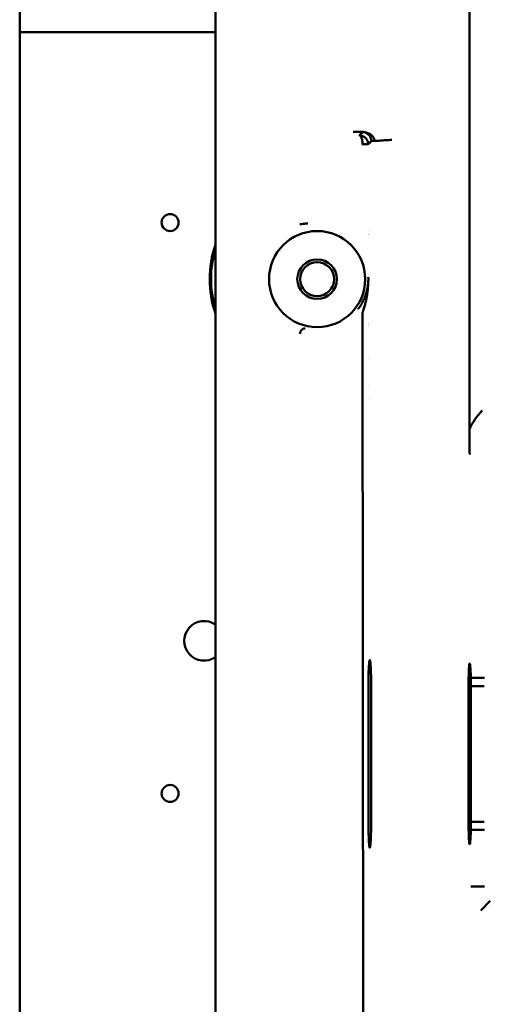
# Model space of a CAD drawing. Header units: millimetres. Extents: x 0 to 14369, y -869 to 2970.
# Tile 110 of 256: x 884 to 925, y 2049 to 2136. Entities that reach past the tile are written whole.
import ezdxf

# ---------------------------------------------------------------- set-up
doc = ezdxf.new("R2010")
doc.units = ezdxf.units.MM
doc.header["$LTSCALE"] = 10
doc.layers.add('Sichtbar (ISO)', color=7, linetype='Continuous', lineweight=50)

msp = doc.modelspace()

# ---------------------------------------------------------------- linework, layer by layer
at = {"layer": 'Sichtbar (ISO)'}
for p, q in [((883.855, 2135.364), (883.855, 2637.664)), ((923.621, 2100.231), (923.621, 2172.797)), ((901.155, 2127.154), (901.155, 2145.874)), ((883.855, 1635.364), (883.855, 2137.664)), ((901.155, 2135.364), (883.855, 2135.364)), ((901.155, 2127.154), (901.155, 2125.912)), ((914.145, 2126.531), (914.145, 2126.532)), ((914.149, 2126.466), (914.149, 2126.467)), ((901.155, 2125.847), (901.155, 2125.912)), ((901.155, 2125.847), (901.155, 2125.018)), ((915.243, 2125.733), (915.243, 2125.733)), ((916.411, 2126.005), (916.411, 2126.005)), ((901.155, 2125.018), (901.155, 1902.514)), ((914.679, 2117.709), (914.679, 2117.709)), ((914.18, 2110.557), (914.234, 2043.649)), ((914.679, 2109.318), (914.679, 2109.318)), ((914.679, 2106.514), (914.679, 2106.514)), ((914.679, 2104.014), (914.679, 2104.014)), ((914.679, 2102.895), (914.679, 2102.895)), ((914.692, 2065.514), (914.692, 2077.514)), ((914.933, 2077.514), (914.933, 2065.514)), ((923.543, 2065.514), (923.543, 2077.514)), ((923.745, 2078.242), (924.944, 2078.242)), ((924.936, 2077.514), (923.752, 2077.514)), ((923.752, 2077.514), (923.752, 2065.514)), ((914.679, 2076.656), (914.679, 2076.656)), ((924.944, 2064.786), (923.745, 2064.786)), ((923.745, 2059.784), (924.944, 2059.784)), ((925.47, 2058.513), (924.623, 2057.666))]:
    msp.add_line(p, q, dxfattribs=at)
for centre, radius in [((897.155, 2118.514), 0.75), ((910.155, 2113.514), 4.25), ((910.155, 2113.514), 1.75), ((910.155, 2113.514), 1.5), ((897.155, 2068.014), 0.75)]:
    msp.add_circle(centre, radius, dxfattribs=at)
for centre, radius, start, end in [((910.144, 2113.504), 6.015, 41.05234, 41.0525), ((910.155, 2113.514), 9.5, 161.32828, 198.67172), ((910.155, 2113.514), 9.38, 163.63541, 196.36459), ((910.155, 2113.514), 9.38, 163.63541, 196.36459), ((910.155, 2113.514), 6, 318.94253, 318.94361), ((900.155, 2081.514), 1.75, 55.1501, 304.8499), ((900.155, 2081.514), 1.75, 55.1501, 304.8499)]:
    msp.add_arc(centre, radius, start, end, dxfattribs=at)
for centre, major_axis, ratio, start_param, end_param in [((908.976, 2108.665), (0.134, 0.482), 0.693731, 0.048462, 1.762019), ((914.18, 2106.688), (2.3, 0), 0.017455, 4.931002, 4.931033), ((930.194, 2096.929), (6.081, -4.18), 0.863045, 2.984006, 3.299593), ((923.648, 2077.514), (0, 2), 0.052408, 5.084942, 7.853982), ((923.648, 2065.514), (0, -2), 0.052408, 4.712389, 7.48143), ((924.948, 2065.514), (-1.216, 0), 0.000199, 5.698548, 6.098533), ((924.948, 2065.514), (1.216, 0), 0.000199, 1.580997, 2.556959)]:
    msp.add_ellipse(centre, major_axis=major_axis, ratio=ratio, start_param=start_param, end_param=end_param, dxfattribs=at)
for points, knots in [([(914.217, 2126.53), (914.12, 2126.532), (914.022, 2126.532), (913.925, 2126.532), (913.827, 2126.532), (913.73, 2126.532), (913.633, 2126.533), (913.535, 2126.533), (913.438, 2126.533), (913.34, 2126.533)], [0, 0, 0, 0, 0.333333, 0.333333, 0.333333, 0.666667, 0.666667, 0.666667, 1, 1, 1, 1]), ([(914.217, 2126.53), (914.183, 2126.499), (914.149, 2126.466), (914.112, 2126.433), (914.076, 2126.4), (914.037, 2126.367), (914.001, 2126.335), (913.964, 2126.302), (913.93, 2126.269), (913.896, 2126.236)], [0, 0, 0, 0, 0.333333, 0.333333, 0.333333, 0.666667, 0.666667, 0.666667, 1, 1, 1, 1]), ([(914.18, 2125.432), (914.18, 2125.438), (914.18, 2125.445), (914.179, 2125.451), (914.179, 2125.458), (914.179, 2125.464), (914.179, 2125.471), (914.178, 2125.484), (914.178, 2125.497), (914.177, 2125.509), (914.175, 2125.535), (914.174, 2125.561), (914.171, 2125.586), (914.169, 2125.611), (914.166, 2125.636), (914.163, 2125.661), (914.16, 2125.686), (914.157, 2125.71), (914.153, 2125.734), (914.145, 2125.781), (914.136, 2125.827), (914.125, 2125.869), (914.115, 2125.912), (914.103, 2125.952), (914.09, 2125.989), (914.077, 2126.026), (914.062, 2126.059), (914.048, 2126.088), (914.033, 2126.117), (914.017, 2126.143), (914.001, 2126.164), (913.984, 2126.185), (913.967, 2126.202), (913.95, 2126.214), (913.941, 2126.22), (913.932, 2126.225), (913.923, 2126.229), (913.914, 2126.232), (913.905, 2126.235), (913.896, 2126.236)], [0, 0, 0, 0, 0.015538, 0.015538, 0.015538, 0.031048, 0.031048, 0.031048, 0.061998, 0.061998, 0.061998, 0.123723, 0.123723, 0.123723, 0.185421, 0.185421, 0.185421, 0.247247, 0.247247, 0.247247, 0.371432, 0.371432, 0.371432, 0.496965, 0.496965, 0.496965, 0.623695, 0.623695, 0.623695, 0.75013, 0.75013, 0.75013, 0.875462, 0.875462, 0.875462, 0.937796, 0.937796, 0.937796, 1, 1, 1, 1]), ([(913.896, 2126.236), (913.919, 2126.236), (913.943, 2126.234), (913.967, 2126.231), (913.991, 2126.228), (914.015, 2126.224), (914.039, 2126.218), (914.087, 2126.207), (914.134, 2126.192), (914.18, 2126.172), (914.226, 2126.152), (914.271, 2126.127), (914.314, 2126.099), (914.356, 2126.07), (914.397, 2126.038), (914.434, 2126.001), (914.471, 2125.965), (914.504, 2125.926), (914.534, 2125.883), (914.563, 2125.841), (914.589, 2125.795), (914.61, 2125.748), (914.621, 2125.724), (914.631, 2125.7), (914.639, 2125.676), (914.647, 2125.651), (914.654, 2125.627), (914.66, 2125.601), (914.666, 2125.576), (914.67, 2125.551), (914.673, 2125.525), (914.675, 2125.512), (914.676, 2125.499), (914.676, 2125.486), (914.677, 2125.48), (914.677, 2125.473), (914.678, 2125.467), (914.678, 2125.46), (914.678, 2125.454), (914.679, 2125.447)], [0, 0, 0, 0, 0.061855, 0.061855, 0.061855, 0.124044, 0.124044, 0.124044, 0.249637, 0.249637, 0.249637, 0.376845, 0.376845, 0.376845, 0.504447, 0.504447, 0.504447, 0.630488, 0.630488, 0.630488, 0.754511, 0.754511, 0.754511, 0.816015, 0.816015, 0.816015, 0.877272, 0.877272, 0.877272, 0.938492, 0.938492, 0.938492, 0.969188, 0.969188, 0.969188, 0.984575, 0.984575, 0.984575, 1, 1, 1, 1]), ([(914.238, 2126.53), (914.289, 2126.529), (914.399, 2126.516), (914.568, 2126.473), (914.739, 2126.403), (914.897, 2126.31), (915.035, 2126.194), (915.144, 2126.064), (915.216, 2125.91), (915.234, 2125.823), (915.24, 2125.778), (915.242, 2125.748), (915.243, 2125.733)], [0.0139856, 0.0139856, 0.0139856, 0.0139856, 0.1155971, 0.2322991, 0.3493194, 0.4657271, 0.5807364, 0.6940285, 0.8062593, 0.8859758, 0.9427779, 0.9999936, 0.9999936, 0.9999936, 0.9999936]), ([(914.952, 2125.712), (914.952, 2125.727), (914.95, 2125.759), (914.946, 2125.805), (914.932, 2125.894), (914.88, 2126.051), (914.8, 2126.185), (914.699, 2126.302), (914.584, 2126.396), (914.46, 2126.466), (914.377, 2126.497), (914.336, 2126.508)], [0, 0, 0, 0, 0.0579669, 0.1153445, 0.1955218, 0.3074865, 0.4196905, 0.5334082, 0.6489448, 0.7657654, 0.8830302, 0.8830302, 0.8830302, 0.8830302]), ([(914.524, 2125.463), (914.478, 2125.461), (914.397, 2125.454), (914.29, 2125.445), (914.235, 2125.438), (914.204, 2125.434), (914.188, 2125.432), (914.18, 2125.432)], [0.5, 0.5, 0.5, 0.5, 0.75, 0.875, 0.9375, 0.96875, 1, 1, 1, 1]), ([(914.679, 2125.447), (914.678, 2125.45), (914.668, 2125.456), (914.626, 2125.464), (914.57, 2125.464), (914.524, 2125.463)], [0, 0, 0, 0, 0.125, 0.25, 0.5, 0.5, 0.5, 0.5]), ([(909.33, 2118.44), (909.264, 2118.434), (909.198, 2118.428), (909.134, 2118.422), (909.07, 2118.416), (909.007, 2118.409), (908.947, 2118.403), (908.826, 2118.389), (908.716, 2118.376), (908.623, 2118.362)], [0, 0, 0, 0, 0.25, 0.25, 0.25, 0.5, 0.5, 0.5, 1, 1, 1, 1]), ([(913.778, 2110.853), (913.79, 2110.87), (913.802, 2110.887), (913.815, 2110.904), (913.827, 2110.921), (913.839, 2110.938), (913.851, 2110.955), (913.875, 2110.989), (913.898, 2111.024), (913.921, 2111.058), (913.966, 2111.127), (914.009, 2111.196), (914.049, 2111.264), (914.089, 2111.333), (914.126, 2111.4), (914.16, 2111.467), (914.195, 2111.533), (914.226, 2111.597), (914.255, 2111.659), (914.284, 2111.721), (914.31, 2111.78), (914.333, 2111.837), (914.357, 2111.894), (914.378, 2111.948), (914.397, 2112), (914.436, 2112.103), (914.466, 2112.196), (914.491, 2112.278), (914.503, 2112.319), (914.514, 2112.357), (914.524, 2112.394), (914.534, 2112.431), (914.543, 2112.465), (914.551, 2112.499), (914.559, 2112.532), (914.567, 2112.565), (914.574, 2112.597), (914.578, 2112.613), (914.581, 2112.629), (914.585, 2112.645), (914.588, 2112.661), (914.591, 2112.677), (914.595, 2112.693), (914.598, 2112.709), (914.601, 2112.725), (914.605, 2112.742), (914.608, 2112.759), (914.611, 2112.777), (914.615, 2112.797), (914.622, 2112.837), (914.63, 2112.885), (914.639, 2112.947), (914.643, 2112.978), (914.647, 2113.013), (914.651, 2113.048), (914.656, 2113.084), (914.659, 2113.12), (914.663, 2113.155), (914.666, 2113.189), (914.669, 2113.221), (914.672, 2113.247), (914.673, 2113.261), (914.674, 2113.273), (914.675, 2113.283), (914.676, 2113.294), (914.677, 2113.302), (914.678, 2113.309)], [0, 0, 0, 0, 0.015625, 0.015625, 0.015625, 0.03125, 0.03125, 0.03125, 0.0625, 0.0625, 0.0625, 0.125, 0.125, 0.125, 0.1875, 0.1875, 0.1875, 0.25, 0.25, 0.25, 0.3125, 0.3125, 0.3125, 0.375, 0.375, 0.375, 0.5, 0.5, 0.5, 0.5625, 0.5625, 0.5625, 0.625, 0.625, 0.625, 0.6875, 0.6875, 0.6875, 0.71875, 0.71875, 0.71875, 0.75, 0.75, 0.75, 0.78125, 0.78125, 0.78125, 0.8125, 0.8125, 0.8125, 0.875, 0.875, 0.875, 0.90625, 0.90625, 0.90625, 0.9375, 0.9375, 0.9375, 0.96875, 0.96875, 0.96875, 0.984375, 0.984375, 0.984375, 1, 1, 1, 1]), ([(914.678, 2113.309), (914.679, 2113.295), (914.678, 2113.281), (914.678, 2113.267), (914.677, 2113.252), (914.677, 2113.238), (914.676, 2113.223), (914.675, 2113.194), (914.673, 2113.164), (914.671, 2113.134), (914.67, 2113.103), (914.668, 2113.072), (914.666, 2113.041), (914.664, 2113.01), (914.662, 2112.978), (914.66, 2112.946), (914.655, 2112.883), (914.651, 2112.819), (914.646, 2112.757), (914.644, 2112.726), (914.641, 2112.695), (914.638, 2112.665), (914.636, 2112.635), (914.633, 2112.605), (914.631, 2112.576), (914.628, 2112.547), (914.625, 2112.519), (914.622, 2112.492), (914.619, 2112.464), (914.616, 2112.437), (914.613, 2112.411), (914.607, 2112.358), (914.601, 2112.308), (914.594, 2112.258), (914.587, 2112.208), (914.58, 2112.158), (914.572, 2112.108), (914.564, 2112.058), (914.555, 2112.008), (914.546, 2111.955), (914.527, 2111.851), (914.505, 2111.739), (914.48, 2111.623), (914.468, 2111.565), (914.454, 2111.506), (914.44, 2111.447), (914.426, 2111.387), (914.411, 2111.327), (914.396, 2111.267), (914.38, 2111.206), (914.364, 2111.146), (914.347, 2111.086), (914.33, 2111.025), (914.313, 2110.965), (914.295, 2110.905), (914.277, 2110.846), (914.258, 2110.786), (914.239, 2110.728), (914.229, 2110.699), (914.22, 2110.67), (914.21, 2110.642), (914.205, 2110.628), (914.2, 2110.613), (914.195, 2110.599), (914.19, 2110.585), (914.185, 2110.571), (914.18, 2110.557)], [0, 0, 0, 0, 0.015625, 0.015625, 0.015625, 0.03125, 0.03125, 0.03125, 0.0625, 0.0625, 0.0625, 0.09375, 0.09375, 0.09375, 0.125, 0.125, 0.125, 0.1875, 0.1875, 0.1875, 0.21875, 0.21875, 0.21875, 0.25, 0.25, 0.25, 0.28125, 0.28125, 0.28125, 0.3125, 0.3125, 0.3125, 0.375, 0.375, 0.375, 0.4375, 0.4375, 0.4375, 0.5, 0.5, 0.5, 0.625, 0.625, 0.625, 0.6875, 0.6875, 0.6875, 0.75, 0.75, 0.75, 0.8125, 0.8125, 0.8125, 0.875, 0.875, 0.875, 0.9375, 0.9375, 0.9375, 0.96875, 0.96875, 0.96875, 0.984375, 0.984375, 0.984375, 1, 1, 1, 1]), ([(914.678, 2113.309), (914.681, 2113.335), (914.684, 2113.385), (914.688, 2113.421), (914.69, 2113.48), (914.69, 2113.514)], [0.0000128, 0.0000128, 0.0000128, 0.0000128, 0.3333333, 0.6666667, 1, 1, 1, 1]), ([(914.69, 2113.514), (914.69, 2113.549), (914.689, 2113.579), (914.688, 2113.601), (914.687, 2113.624), (914.686, 2113.639), (914.684, 2113.654), (914.683, 2113.668), (914.681, 2113.682), (914.679, 2113.697)], [0, 0, 0, 0, 0.3390394, 0.3390394, 0.3390394, 0.6780787, 0.6780787, 0.6780787, 0.9999984, 0.9999984, 0.9999984, 0.9999984]), ([(923.646, 2097.996), (923.646, 2097.999), (923.646, 2098.004), (923.641, 2098.286), (923.634, 2098.683), (923.627, 2099.32), (923.625, 2099.484), (923.622, 2099.852), (923.622, 2100.04), (923.621, 2100.231)], [-0.0011081, -0.0011081, -0.0011081, -0.0011081, 0, 0, 0.0879278, 0.0879278, 0.1239748, 0.1239748, 0.1612335, 0.1612335, 0.1612335, 0.1612335]), ([(914.692, 2077.514), (914.692, 2077.817), (914.695, 2078.117), (914.708, 2078.673), (914.716, 2078.924), (914.738, 2079.347), (914.752, 2079.516), (914.78, 2079.749), (914.796, 2079.811), (914.827, 2079.817), (914.843, 2079.762), (914.872, 2079.541), (914.885, 2079.377), (914.908, 2078.961), (914.917, 2078.714), (914.927, 2078.294), (914.929, 2078.142), (914.933, 2077.831), (914.933, 2077.673), (914.933, 2077.514)], [-0.7212358, -0.7212358, -0.7212358, -0.7212358, -0.6309009, -0.6309009, -0.5418731, -0.5418731, -0.4526802, -0.4526802, -0.363371, -0.363371, -0.2740057, -0.2740057, -0.1846127, -0.1846127, -0.095245, -0.095245, -0.0476527, -0.0476527, -0.000001, -0.000001, -0.000001, -0.000001]), ([(923.752, 2077.514), (923.753, 2077.638), (923.752, 2077.762), (923.751, 2077.945), (923.75, 2078.006), (923.748, 2078.125), (923.747, 2078.184), (923.745, 2078.242)], [0.0000084, 0.0000084, 0.0000084, 0.0000084, 0.03728945, 0.03728945, 0.05592504, 0.05592504, 0.07454965, 0.07454965, 0.07454965, 0.07454965]), ([(914.933, 2065.514), (914.933, 2065.211), (914.93, 2064.91), (914.918, 2064.355), (914.909, 2064.104), (914.887, 2063.681), (914.874, 2063.511), (914.845, 2063.279), (914.83, 2063.217), (914.798, 2063.211), (914.783, 2063.266), (914.754, 2063.487), (914.74, 2063.651), (914.718, 2064.066), (914.709, 2064.314), (914.699, 2064.733), (914.697, 2064.885), (914.693, 2065.196), (914.692, 2065.355), (914.692, 2065.514)], [-0.7212358, -0.7212358, -0.7212358, -0.7212358, -0.6309009, -0.6309009, -0.5418731, -0.5418731, -0.4526802, -0.4526802, -0.363371, -0.363371, -0.2740057, -0.2740057, -0.1846127, -0.1846127, -0.095245, -0.095245, -0.0476527, -0.0476527, -0.000001, -0.000001, -0.000001, -0.000001]), ([(923.745, 2064.786), (923.747, 2064.901), (923.75, 2065.021), (923.751, 2065.205), (923.752, 2065.267), (923.752, 2065.39), (923.752, 2065.452), (923.751, 2065.514)], [0.00000495, 0.00000495, 0.00000495, 0.00000495, 0.03707551, 0.03707551, 0.05543152, 0.05543152, 0.07375963, 0.07375963, 0.07375963, 0.07375963])]:
    msp.add_open_spline(points, degree=3, knots=knots, dxfattribs=at)
for points in [[(914.219, 2126.53), (914.218, 2126.53), (914.218, 2126.53), (914.217, 2126.53)], [(914.217, 2126.53), (914.218, 2126.53), (914.219, 2126.53), (914.219, 2126.53)], [(914.336, 2126.508), (914.299, 2126.519), (914.261, 2126.526), (914.226, 2126.529)], [(914.162, 2126.179), (914.162, 2126.18), (914.162, 2126.181), (914.162, 2126.183)], [(914.679, 2125.447), (914.77, 2125.538), (914.861, 2125.621), (914.952, 2125.712)], [(915.175, 2125.746), (915.046, 2125.762), (914.963, 2125.723), (914.952, 2125.712)], [(915.243, 2125.734), (915.219, 2125.74), (915.196, 2125.744), (915.175, 2125.746)], [(915.243, 2125.733), (915.412, 2125.743), (915.751, 2125.764), (916.258, 2125.805), (916.596, 2125.826), (916.765, 2125.836)]]:
    msp.add_open_spline(points, degree=3, dxfattribs=at)

doc.saveas('drawing.dxf')
